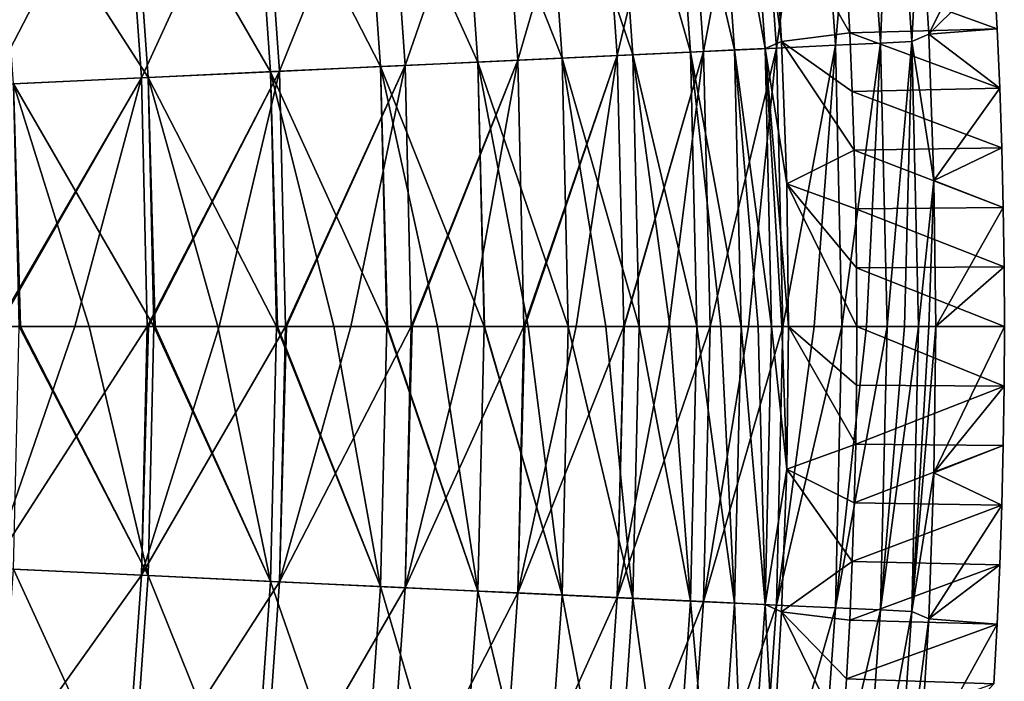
# Model space of a CAD drawing. Header units: millimetres. Extents: x -63 to 63, y -63 to 63.
# Tile 117 of 134: x 52.74 to 62.76, y -3.61 to 3.12. Entities that reach past the tile are written whole.
import ezdxf

# ---------------------------------------------------------------- set-up
doc = ezdxf.new("R2010")
doc.units = ezdxf.units.MM
doc.header["$LTSCALE"] = 52.148148
for name, color, linetype in [('21', 7, 'CONTINUOUS'), ('22', 7, 'CONTINUOUS'), ('23', 7, 'CONTINUOUS'), ('24', 7, 'CONTINUOUS'), ('25', 7, 'CONTINUOUS'), ('26', 7, 'CONTINUOUS'), ('27', 7, 'CONTINUOUS'), ('28', 7, 'CONTINUOUS'), ('29', 7, 'CONTINUOUS')]:
    doc.layers.add(name, color=color, linetype=linetype)

msp = doc.modelspace()

# ---------------------------------------------------------------- linework, layer by layer
at = {"layer": '21', "linetype": 'Continuous'}
for points in [[(62.761, 0, -62.004), (62.062, 0, -42.004), (62.044, -1.488, -42.004), (62.761, 0, -62.004)], [(62.758, -0.607, -62.004), (62.761, 0, -62.004), (62.044, -1.488, -42.004), (62.758, -0.607, -62.004)], [(62.749, -1.213, -62.004), (62.758, -0.607, -62.004), (62.044, -1.488, -42.004), (62.749, -1.213, -62.004)], [(62.734, -1.819, -62.004), (62.749, -1.213, -62.004), (62.044, -1.488, -42.004), (62.734, -1.819, -62.004)], [(61.991, -2.976, -42.004), (62.734, -1.819, -62.004), (62.044, -1.488, -42.004), (61.991, -2.976, -42.004)], [(62.714, -2.426, -62.004), (62.734, -1.819, -62.004), (61.991, -2.976, -42.004), (62.714, -2.426, -62.004)], [(62.687, -3.032, -62.004), (62.714, -2.426, -62.004), (61.991, -2.976, -42.004), (62.687, -3.032, -62.004)], [(61.902, -4.461, -42.004), (62.687, -3.032, -62.004), (61.991, -2.976, -42.004), (61.902, -4.461, -42.004)], [(62.655, -3.637, -62.004), (62.687, -3.032, -62.004), (61.902, -4.461, -42.004), (62.655, -3.637, -62.004)]]:
    msp.add_3dface(points, dxfattribs=at)
at = {"layer": '22', "linetype": 'Continuous'}
for points in [[(52.52, 0, -11.034), (52.446, -2.461, -11.009), (53.3, 0, -12.304), (52.52, 0, -11.034)], [(53.3, 0, -12.304), (52.446, -2.461, -11.009), (54.036, 0, -13.568), (53.3, 0, -12.304)], [(54.036, 0, -13.568), (52.446, -2.461, -11.009), (53.976, -2.533, -13.568), (54.036, 0, -13.568)], [(54.036, 0, -13.568), (53.976, -2.533, -13.568), (54.049, 0, -13.592), (54.036, 0, -13.568)], [(54.049, 0, -13.592), (53.976, -2.533, -13.568), (54.767, 0, -14.898), (54.049, 0, -13.592)], [(54.767, 0, -14.898), (53.976, -2.533, -13.568), (55.443, 0, -16.199), (54.767, 0, -14.898)], [(55.443, 0, -16.199), (53.976, -2.533, -13.568), (55.382, -2.599, -16.199), (55.443, 0, -16.199)], [(55.443, 0, -16.199), (55.382, -2.599, -16.199), (55.454, 0, -16.22), (55.443, 0, -16.199)], [(55.454, 0, -16.22), (55.382, -2.599, -16.199), (56.109, 0, -17.559), (55.454, 0, -16.22)], [(56.109, 0, -17.559), (55.382, -2.599, -16.199), (56.723, 0, -18.894), (56.109, 0, -17.559)], [(56.723, 0, -18.894), (55.382, -2.599, -16.199), (56.66, -2.659, -18.894), (56.723, 0, -18.894)], [(56.723, 0, -18.894), (56.66, -2.659, -18.894), (56.731, 0, -18.913), (56.723, 0, -18.894)], [(56.731, 0, -18.913), (56.66, -2.659, -18.894), (57.321, 0, -20.282), (56.731, 0, -18.913)], [(57.321, 0, -20.282), (56.66, -2.659, -18.894), (57.871, 0, -21.647), (57.321, 0, -20.282)], [(57.871, 0, -21.647), (56.66, -2.659, -18.894), (57.808, -2.713, -21.647), (57.871, 0, -21.647)], [(57.871, 0, -21.647), (57.808, -2.713, -21.647), (57.878, 0, -21.664), (57.871, 0, -21.647)], [(57.878, 0, -21.664), (57.808, -2.713, -21.647), (58.401, 0, -23.059), (57.878, 0, -21.664)], [(58.401, 0, -23.059), (57.808, -2.713, -21.647), (58.886, 0, -24.453), (58.401, 0, -23.059)], [(58.886, 0, -24.453), (57.808, -2.713, -21.647), (58.821, -2.76, -24.453), (58.886, 0, -24.453)], [(58.886, 0, -24.453), (58.821, -2.76, -24.453), (58.891, 0, -24.467), (58.886, 0, -24.453)], [(58.891, 0, -24.467), (58.821, -2.76, -24.453), (59.347, 0, -25.886), (58.891, 0, -24.467)], [(59.347, 0, -25.886), (58.821, -2.76, -24.453), (59.765, 0, -27.303), (59.347, 0, -25.886)], [(59.765, 0, -27.303), (58.821, -2.76, -24.453), (59.7, -2.801, -27.303), (59.765, 0, -27.303)], [(59.765, 0, -27.303), (59.7, -2.801, -27.303), (60.156, 0, -28.754), (59.765, 0, -27.303)], [(60.156, 0, -28.754), (59.7, -2.801, -27.303), (60.506, 0, -30.193), (60.156, 0, -28.754)], [(60.506, 0, -30.193), (59.7, -2.801, -27.303), (60.44, -2.836, -30.193), (60.506, 0, -30.193)], [(60.506, 0, -30.193), (60.44, -2.836, -30.193), (60.826, 0, -31.658), (60.506, 0, -30.193)], [(60.826, 0, -31.658), (60.44, -2.836, -30.193), (61.108, 0, -33.115), (60.826, 0, -31.658)], [(61.108, 0, -33.115), (60.44, -2.836, -30.193), (61.041, -2.864, -33.115), (61.108, 0, -33.115)], [(61.108, 0, -33.115), (61.041, -2.864, -33.115), (61.356, 0, -34.591), (61.108, 0, -33.115)], [(61.356, 0, -34.591), (61.041, -2.864, -33.115), (61.568, 0, -36.063), (61.356, 0, -34.591)], [(61.568, 0, -36.063), (61.041, -2.864, -33.115), (61.501, -2.886, -36.063), (61.568, 0, -36.063)], [(61.819, -2.901, -39.029), (61.887, 0, -39.029), (61.501, -2.886, -36.063), (61.819, -2.901, -39.029)], [(61.501, -2.886, -36.063), (61.887, 0, -39.029), (61.746, 0, -37.545), (61.501, -2.886, -36.063)], [(61.568, 0, -36.063), (61.501, -2.886, -36.063), (61.746, 0, -37.545), (61.568, 0, -36.063)], [(62.044, -1.488, -42.004), (62.062, 0, -42.004), (61.819, -2.901, -39.029), (62.044, -1.488, -42.004)], [(61.819, -2.901, -39.029), (62.062, 0, -42.004), (61.992, 0, -40.515), (61.819, -2.901, -39.029)], [(61.887, 0, -39.029), (61.819, -2.901, -39.029), (61.992, 0, -40.515), (61.887, 0, -39.029)], [(61.991, -2.976, -42.004), (62.044, -1.488, -42.004), (61.819, -2.901, -39.029), (61.991, -2.976, -42.004)], [(52.446, -2.461, -11.009), (52.273, -4.917, -11.009), (53.976, -2.533, -13.568), (52.446, -2.461, -11.009)], [(53.976, -2.533, -13.568), (52.273, -4.917, -11.009), (53.798, -5.06, -13.568), (53.976, -2.533, -13.568)], [(53.976, -2.533, -13.568), (53.798, -5.06, -13.568), (55.382, -2.599, -16.199), (53.976, -2.533, -13.568)], [(55.382, -2.599, -16.199), (53.798, -5.06, -13.568), (55.2, -5.192, -16.199), (55.382, -2.599, -16.199)], [(55.382, -2.599, -16.199), (55.2, -5.192, -16.199), (56.66, -2.659, -18.894), (55.382, -2.599, -16.199)], [(56.66, -2.659, -18.894), (55.2, -5.192, -16.199), (56.473, -5.312, -18.894), (56.66, -2.659, -18.894)], [(56.66, -2.659, -18.894), (56.473, -5.312, -18.894), (57.808, -2.713, -21.647), (56.66, -2.659, -18.894)], [(57.808, -2.713, -21.647), (56.473, -5.312, -18.894), (57.617, -5.419, -21.647), (57.808, -2.713, -21.647)], [(57.808, -2.713, -21.647), (57.617, -5.419, -21.647), (58.821, -2.76, -24.453), (57.808, -2.713, -21.647)], [(58.821, -2.76, -24.453), (57.617, -5.419, -21.647), (58.627, -5.514, -24.453), (58.821, -2.76, -24.453)], [(58.821, -2.76, -24.453), (58.627, -5.514, -24.453), (59.7, -2.801, -27.303), (58.821, -2.76, -24.453)], [(59.7, -2.801, -27.303), (58.627, -5.514, -24.453), (59.503, -5.597, -27.303), (59.7, -2.801, -27.303)], [(59.7, -2.801, -27.303), (59.503, -5.597, -27.303), (60.44, -2.836, -30.193), (59.7, -2.801, -27.303)], [(60.44, -2.836, -30.193), (59.503, -5.597, -27.303), (60.241, -5.666, -30.193), (60.44, -2.836, -30.193)], [(60.44, -2.836, -30.193), (60.241, -5.666, -30.193), (61.041, -2.864, -33.115), (60.44, -2.836, -30.193)], [(61.041, -2.864, -33.115), (60.241, -5.666, -30.193), (60.839, -5.722, -33.115), (61.041, -2.864, -33.115)], [(61.041, -2.864, -33.115), (60.839, -5.722, -33.115), (61.501, -2.886, -36.063), (61.041, -2.864, -33.115)], [(61.501, -2.886, -36.063), (60.839, -5.722, -33.115), (61.298, -5.765, -36.063), (61.501, -2.886, -36.063)], [(61.819, -2.901, -39.029), (61.501, -2.886, -36.063), (61.298, -5.765, -36.063), (61.819, -2.901, -39.029)], [(61.615, -5.795, -39.029), (61.819, -2.901, -39.029), (61.298, -5.765, -36.063), (61.615, -5.795, -39.029)], [(61.615, -5.795, -39.029), (61.991, -2.976, -42.004), (61.819, -2.901, -39.029), (61.615, -5.795, -39.029)], [(61.902, -4.461, -42.004), (61.991, -2.976, -42.004), (61.615, -5.795, -39.029), (61.902, -4.461, -42.004)]]:
    msp.add_3dface(points, dxfattribs=at)
at = {"layer": '23', "linetype": 'Continuous'}
for points in [[(60.241, 5.666, -30.193), (60.44, 2.836, -30.193), (60.839, 5.722, -33.115), (60.241, 5.666, -30.193)], [(60.839, 5.722, -33.115), (60.44, 2.836, -30.193), (61.041, 2.864, -33.115), (60.839, 5.722, -33.115)], [(60.839, 5.722, -33.115), (61.041, 2.864, -33.115), (61.298, 5.765, -36.063), (60.839, 5.722, -33.115)], [(61.298, 5.765, -36.063), (61.041, 2.864, -33.115), (61.501, 2.886, -36.063), (61.298, 5.765, -36.063)], [(61.615, 5.795, -39.029), (61.298, 5.765, -36.063), (61.501, 2.886, -36.063), (61.615, 5.795, -39.029)], [(61.819, 2.901, -39.029), (61.615, 5.795, -39.029), (61.501, 2.886, -36.063), (61.819, 2.901, -39.029)], [(61.819, 2.901, -39.029), (61.902, 4.461, -42.004), (61.615, 5.795, -39.029), (61.819, 2.901, -39.029)], [(59.503, 5.597, -27.303), (59.7, 2.801, -27.303), (60.241, 5.666, -30.193), (59.503, 5.597, -27.303)], [(60.241, 5.666, -30.193), (59.7, 2.801, -27.303), (60.44, 2.836, -30.193), (60.241, 5.666, -30.193)], [(57.617, 5.419, -21.647), (57.808, 2.713, -21.647), (58.627, 5.514, -24.453), (57.617, 5.419, -21.647)], [(58.627, 5.514, -24.453), (57.808, 2.713, -21.647), (58.821, 2.76, -24.453), (58.627, 5.514, -24.453)], [(58.627, 5.514, -24.453), (58.821, 2.76, -24.453), (59.503, 5.597, -27.303), (58.627, 5.514, -24.453)], [(59.503, 5.597, -27.303), (58.821, 2.76, -24.453), (59.7, 2.801, -27.303), (59.503, 5.597, -27.303)], [(56.473, 5.312, -18.894), (56.66, 2.659, -18.894), (57.617, 5.419, -21.647), (56.473, 5.312, -18.894)], [(57.617, 5.419, -21.647), (56.66, 2.659, -18.894), (57.808, 2.713, -21.647), (57.617, 5.419, -21.647)], [(55.2, 5.192, -16.199), (55.382, 2.599, -16.199), (56.473, 5.312, -18.894), (55.2, 5.192, -16.199)], [(56.473, 5.312, -18.894), (55.382, 2.599, -16.199), (56.66, 2.659, -18.894), (56.473, 5.312, -18.894)], [(53.798, 5.06, -13.568), (53.976, 2.533, -13.568), (55.2, 5.192, -16.199), (53.798, 5.06, -13.568)], [(55.2, 5.192, -16.199), (53.976, 2.533, -13.568), (55.382, 2.599, -16.199), (55.2, 5.192, -16.199)], [(52.273, 4.917, -11.009), (52.446, 2.461, -11.009), (53.798, 5.06, -13.568), (52.273, 4.917, -11.009)], [(53.798, 5.06, -13.568), (52.446, 2.461, -11.009), (53.976, 2.533, -13.568), (53.798, 5.06, -13.568)], [(61.991, 2.976, -42.004), (61.902, 4.461, -42.004), (61.819, 2.901, -39.029), (61.991, 2.976, -42.004)], [(62.044, 1.488, -42.004), (61.991, 2.976, -42.004), (61.819, 2.901, -39.029), (62.044, 1.488, -42.004)], [(59.7, 2.801, -27.303), (59.765, 0, -27.303), (60.44, 2.836, -30.193), (59.7, 2.801, -27.303)], [(59.765, 0, -27.303), (60.156, 0, -28.754), (60.44, 2.836, -30.193), (59.765, 0, -27.303)], [(60.156, 0, -28.754), (60.506, 0, -30.193), (60.44, 2.836, -30.193), (60.156, 0, -28.754)], [(60.44, 2.836, -30.193), (60.506, 0, -30.193), (61.041, 2.864, -33.115), (60.44, 2.836, -30.193)], [(60.506, 0, -30.193), (60.826, 0, -31.658), (61.041, 2.864, -33.115), (60.506, 0, -30.193)], [(60.826, 0, -31.658), (61.108, 0, -33.115), (61.041, 2.864, -33.115), (60.826, 0, -31.658)], [(61.041, 2.864, -33.115), (61.108, 0, -33.115), (61.501, 2.886, -36.063), (61.041, 2.864, -33.115)], [(61.108, 0, -33.115), (61.356, 0, -34.591), (61.501, 2.886, -36.063), (61.108, 0, -33.115)], [(61.356, 0, -34.591), (61.568, 0, -36.063), (61.501, 2.886, -36.063), (61.356, 0, -34.591)], [(61.568, 0, -36.063), (61.819, 2.901, -39.029), (61.501, 2.886, -36.063), (61.568, 0, -36.063)], [(61.568, 0, -36.063), (61.746, 0, -37.545), (61.819, 2.901, -39.029), (61.568, 0, -36.063)], [(61.746, 0, -37.545), (61.887, 0, -39.029), (61.819, 2.901, -39.029), (61.746, 0, -37.545)], [(61.887, 0, -39.029), (62.044, 1.488, -42.004), (61.819, 2.901, -39.029), (61.887, 0, -39.029)], [(56.66, 2.659, -18.894), (56.723, 0, -18.894), (57.808, 2.713, -21.647), (56.66, 2.659, -18.894)], [(56.723, 0, -18.894), (56.731, 0, -18.913), (57.808, 2.713, -21.647), (56.723, 0, -18.894)], [(56.731, 0, -18.913), (57.321, 0, -20.282), (57.808, 2.713, -21.647), (56.731, 0, -18.913)], [(57.321, 0, -20.282), (57.871, 0, -21.647), (57.808, 2.713, -21.647), (57.321, 0, -20.282)], [(57.808, 2.713, -21.647), (57.871, 0, -21.647), (58.821, 2.76, -24.453), (57.808, 2.713, -21.647)], [(57.871, 0, -21.647), (57.878, 0, -21.664), (58.821, 2.76, -24.453), (57.871, 0, -21.647)], [(57.878, 0, -21.664), (58.401, 0, -23.059), (58.821, 2.76, -24.453), (57.878, 0, -21.664)], [(58.401, 0, -23.059), (58.886, 0, -24.453), (58.821, 2.76, -24.453), (58.401, 0, -23.059)], [(58.821, 2.76, -24.453), (58.886, 0, -24.453), (59.7, 2.801, -27.303), (58.821, 2.76, -24.453)], [(58.886, 0, -24.453), (58.891, 0, -24.467), (59.7, 2.801, -27.303), (58.886, 0, -24.453)], [(58.891, 0, -24.467), (59.347, 0, -25.886), (59.7, 2.801, -27.303), (58.891, 0, -24.467)], [(59.347, 0, -25.886), (59.765, 0, -27.303), (59.7, 2.801, -27.303), (59.347, 0, -25.886)], [(55.382, 2.599, -16.199), (55.443, 0, -16.199), (56.66, 2.659, -18.894), (55.382, 2.599, -16.199)], [(55.443, 0, -16.199), (55.454, 0, -16.22), (56.66, 2.659, -18.894), (55.443, 0, -16.199)], [(55.454, 0, -16.22), (56.109, 0, -17.559), (56.66, 2.659, -18.894), (55.454, 0, -16.22)], [(56.109, 0, -17.559), (56.723, 0, -18.894), (56.66, 2.659, -18.894), (56.109, 0, -17.559)], [(52.446, 2.461, -11.009), (52.504, 0, -11.009), (53.976, 2.533, -13.568), (52.446, 2.461, -11.009)], [(52.504, 0, -11.009), (52.52, 0, -11.034), (53.976, 2.533, -13.568), (52.504, 0, -11.009)], [(52.52, 0, -11.034), (53.3, 0, -12.304), (53.976, 2.533, -13.568), (52.52, 0, -11.034)], [(53.3, 0, -12.304), (54.036, 0, -13.568), (53.976, 2.533, -13.568), (53.3, 0, -12.304)], [(53.976, 2.533, -13.568), (54.036, 0, -13.568), (55.382, 2.599, -16.199), (53.976, 2.533, -13.568)], [(54.036, 0, -13.568), (54.049, 0, -13.592), (55.382, 2.599, -16.199), (54.036, 0, -13.568)], [(54.049, 0, -13.592), (54.767, 0, -14.898), (55.382, 2.599, -16.199), (54.049, 0, -13.592)], [(54.767, 0, -14.898), (55.443, 0, -16.199), (55.382, 2.599, -16.199), (54.767, 0, -14.898)], [(61.887, 0, -39.029), (61.992, 0, -40.515), (62.044, 1.488, -42.004), (61.887, 0, -39.029)], [(61.992, 0, -40.515), (62.062, 0, -42.004), (62.044, 1.488, -42.004), (61.992, 0, -40.515)]]:
    msp.add_3dface(points, dxfattribs=at)
at = {"layer": '24', "linetype": 'Continuous'}
for points in [[(61.902, 4.461, -42.004), (61.991, 2.976, -42.004), (62.617, 4.243, -62.004), (61.902, 4.461, -42.004)], [(62.617, 4.243, -62.004), (61.991, 2.976, -42.004), (62.655, 3.637, -62.004), (62.617, 4.243, -62.004)], [(62.655, 3.637, -62.004), (61.991, 2.976, -42.004), (62.687, 3.032, -62.004), (62.655, 3.637, -62.004)], [(62.687, 3.032, -62.004), (61.991, 2.976, -42.004), (62.714, 2.426, -62.004), (62.687, 3.032, -62.004)], [(61.991, 2.976, -42.004), (62.044, 1.488, -42.004), (62.714, 2.426, -62.004), (61.991, 2.976, -42.004)], [(62.714, 2.426, -62.004), (62.044, 1.488, -42.004), (62.734, 1.819, -62.004), (62.714, 2.426, -62.004)], [(62.734, 1.819, -62.004), (62.044, 1.488, -42.004), (62.749, 1.213, -62.004), (62.734, 1.819, -62.004)], [(62.044, 1.488, -42.004), (62.062, 0, -42.004), (62.749, 1.213, -62.004), (62.044, 1.488, -42.004)], [(62.749, 1.213, -62.004), (62.062, 0, -42.004), (62.758, 0.607, -62.004), (62.749, 1.213, -62.004)], [(62.062, 0, -42.004), (62.761, 0, -62.004), (62.758, 0.607, -62.004), (62.062, 0, -42.004)]]:
    msp.add_3dface(points, dxfattribs=at)
at = {"layer": '25', "linetype": 'Continuous'}
for points in [[(62.655, 3.637, -62.004), (62.687, 3.032, -62.004), (61.155, 3.588, -62.004), (62.655, 3.637, -62.004)], [(61.155, 3.588, -62.004), (62.687, 3.032, -62.004), (61.187, 2.99, -62.004), (61.155, 3.588, -62.004)], [(62.687, 3.032, -62.004), (62.714, 2.426, -62.004), (61.187, 2.99, -62.004), (62.687, 3.032, -62.004)], [(61.187, 2.99, -62.004), (62.714, 2.426, -62.004), (61.213, 2.393, -62.004), (61.187, 2.99, -62.004)], [(62.714, 2.426, -62.004), (62.734, 1.819, -62.004), (61.213, 2.393, -62.004), (62.714, 2.426, -62.004)], [(61.213, 2.393, -62.004), (62.734, 1.819, -62.004), (61.233, 1.795, -62.004), (61.213, 2.393, -62.004)], [(62.734, 1.819, -62.004), (62.749, 1.213, -62.004), (61.233, 1.795, -62.004), (62.734, 1.819, -62.004)], [(61.233, 1.795, -62.004), (62.749, 1.213, -62.004), (61.248, 1.197, -62.004), (61.233, 1.795, -62.004)], [(62.749, 1.213, -62.004), (62.758, 0.607, -62.004), (61.248, 1.197, -62.004), (62.749, 1.213, -62.004)], [(61.248, 1.197, -62.004), (62.758, 0.607, -62.004), (61.257, 0.598, -62.004), (61.248, 1.197, -62.004)], [(62.758, 0.607, -62.004), (62.761, 0, -62.004), (61.257, 0.598, -62.004), (62.758, 0.607, -62.004)], [(61.257, 0.598, -62.004), (62.761, 0, -62.004), (61.26, 0, -62.004), (61.257, 0.598, -62.004)], [(61.26, 0, -62.004), (62.758, -0.607, -62.004), (61.257, -0.598, -62.004), (61.26, 0, -62.004)], [(62.761, 0, -62.004), (62.758, -0.607, -62.004), (61.26, 0, -62.004), (62.761, 0, -62.004)], [(61.257, -0.598, -62.004), (62.758, -0.607, -62.004), (61.248, -1.197, -62.004), (61.257, -0.598, -62.004)], [(62.758, -0.607, -62.004), (62.749, -1.213, -62.004), (61.248, -1.197, -62.004), (62.758, -0.607, -62.004)], [(61.248, -1.197, -62.004), (62.749, -1.213, -62.004), (61.233, -1.795, -62.004), (61.248, -1.197, -62.004)], [(62.749, -1.213, -62.004), (62.734, -1.819, -62.004), (61.233, -1.795, -62.004), (62.749, -1.213, -62.004)], [(61.233, -1.795, -62.004), (62.734, -1.819, -62.004), (61.213, -2.393, -62.004), (61.233, -1.795, -62.004)], [(62.734, -1.819, -62.004), (62.714, -2.426, -62.004), (61.213, -2.393, -62.004), (62.734, -1.819, -62.004)], [(61.213, -2.393, -62.004), (62.714, -2.426, -62.004), (61.187, -2.99, -62.004), (61.213, -2.393, -62.004)], [(62.714, -2.426, -62.004), (62.687, -3.032, -62.004), (61.187, -2.99, -62.004), (62.714, -2.426, -62.004)], [(61.187, -2.99, -62.004), (62.687, -3.032, -62.004), (61.155, -3.588, -62.004), (61.187, -2.99, -62.004)], [(62.687, -3.032, -62.004), (62.655, -3.637, -62.004), (61.155, -3.588, -62.004), (62.687, -3.032, -62.004)], [(61.155, -3.588, -62.004), (62.655, -3.637, -62.004), (61.117, -4.185, -62.004), (61.155, -3.588, -62.004)]]:
    msp.add_3dface(points, dxfattribs=at)
at = {"layer": '26', "linetype": 'Continuous'}
for points in [[(61.155, 3.588, -62.004), (61.187, 2.99, -62.004), (60.406, 4.353, -42.056), (61.155, 3.588, -62.004)], [(60.406, 4.353, -42.056), (61.187, 2.99, -62.004), (60.493, 2.904, -42.056), (60.406, 4.353, -42.056)], [(61.187, 2.99, -62.004), (61.213, 2.393, -62.004), (60.493, 2.904, -42.056), (61.187, 2.99, -62.004)], [(61.213, 2.393, -62.004), (61.233, 1.795, -62.004), (60.493, 2.904, -42.056), (61.213, 2.393, -62.004)], [(60.493, 2.904, -42.056), (61.233, 1.795, -62.004), (60.546, 1.452, -42.056), (60.493, 2.904, -42.056)], [(61.233, 1.795, -62.004), (61.248, 1.197, -62.004), (60.546, 1.452, -42.056), (61.233, 1.795, -62.004)], [(61.248, 1.197, -62.004), (61.257, 0.598, -62.004), (60.546, 1.452, -42.056), (61.248, 1.197, -62.004)], [(61.257, 0.598, -62.004), (61.26, 0, -62.004), (60.546, 1.452, -42.056), (61.257, 0.598, -62.004)], [(61.26, 0, -62.004), (60.563, 0, -42.056), (60.546, 1.452, -42.056), (61.26, 0, -62.004)]]:
    msp.add_3dface(points, dxfattribs=at)
at = {"layer": '27', "linetype": 'Continuous'}
for points in [[(60.015, 2.816, -36.259), (59.37, 5.584, -33.382), (59.817, 5.626, -36.259), (60.015, 2.816, -36.259)], [(60.127, 5.655, -39.153), (60.325, 2.831, -39.153), (59.817, 5.626, -36.259), (60.127, 5.655, -39.153)], [(60.325, 2.831, -39.153), (60.015, 2.816, -36.259), (59.817, 5.626, -36.259), (60.325, 2.831, -39.153)], [(60.406, 4.353, -42.056), (60.493, 2.904, -42.056), (60.127, 5.655, -39.153), (60.406, 4.353, -42.056)], [(60.127, 5.655, -39.153), (60.493, 2.904, -42.056), (60.325, 2.831, -39.153), (60.127, 5.655, -39.153)], [(58.98, 2.768, -30.531), (58.065, 5.461, -27.711), (58.785, 5.529, -30.531), (58.98, 2.768, -30.531)], [(59.566, 2.795, -33.382), (58.785, 5.529, -30.531), (59.37, 5.584, -33.382), (59.566, 2.795, -33.382)], [(58.98, 2.768, -30.531), (58.785, 5.529, -30.531), (59.566, 2.795, -33.382), (58.98, 2.768, -30.531)], [(59.566, 2.795, -33.382), (59.37, 5.584, -33.382), (60.015, 2.816, -36.259), (59.566, 2.795, -33.382)], [(58.258, 2.734, -27.711), (57.211, 5.381, -24.929), (58.065, 5.461, -27.711), (58.258, 2.734, -27.711)], [(58.258, 2.734, -27.711), (58.065, 5.461, -27.711), (58.98, 2.768, -30.531), (58.258, 2.734, -27.711)], [(57.401, 2.693, -24.929), (56.225, 5.288, -22.191), (57.211, 5.381, -24.929), (57.401, 2.693, -24.929)], [(57.401, 2.693, -24.929), (57.211, 5.381, -24.929), (58.258, 2.734, -27.711), (57.401, 2.693, -24.929)], [(56.411, 2.647, -22.191), (55.109, 5.183, -19.504), (56.225, 5.288, -22.191), (56.411, 2.647, -22.191)], [(56.411, 2.647, -22.191), (56.225, 5.288, -22.191), (57.401, 2.693, -24.929), (56.411, 2.647, -22.191)], [(55.292, 2.595, -19.504), (53.866, 5.066, -16.875), (55.109, 5.183, -19.504), (55.292, 2.595, -19.504)], [(55.292, 2.595, -19.504), (55.109, 5.183, -19.504), (56.411, 2.647, -22.191), (55.292, 2.595, -19.504)], [(54.045, 2.536, -16.875), (52.499, 4.938, -14.308), (53.866, 5.066, -16.875), (54.045, 2.536, -16.875)], [(54.045, 2.536, -16.875), (53.866, 5.066, -16.875), (55.292, 2.595, -19.504), (54.045, 2.536, -16.875)], [(52.673, 2.472, -14.308), (52.499, 4.938, -14.308), (54.045, 2.536, -16.875), (52.673, 2.472, -14.308)], [(60.081, 0, -36.259), (59.566, 2.795, -33.382), (60.015, 2.816, -36.259), (60.081, 0, -36.259)], [(60.325, 2.831, -39.153), (60.392, 0, -39.153), (60.015, 2.816, -36.259), (60.325, 2.831, -39.153)], [(60.015, 2.816, -36.259), (60.392, 0, -39.153), (60.254, 0, -37.705), (60.015, 2.816, -36.259)], [(60.081, 0, -36.259), (60.015, 2.816, -36.259), (60.254, 0, -37.705), (60.081, 0, -36.259)], [(60.493, 2.904, -42.056), (60.546, 1.452, -42.056), (60.325, 2.831, -39.153), (60.493, 2.904, -42.056)], [(60.546, 1.452, -42.056), (60.563, 0, -42.056), (60.325, 2.831, -39.153), (60.546, 1.452, -42.056)], [(60.325, 2.831, -39.153), (60.563, 0, -42.056), (60.495, 0, -40.604), (60.325, 2.831, -39.153)], [(60.392, 0, -39.153), (60.325, 2.831, -39.153), (60.495, 0, -40.604), (60.392, 0, -39.153)], [(58.322, 0, -27.711), (57.401, 2.693, -24.929), (58.258, 2.734, -27.711), (58.322, 0, -27.711)], [(59.045, 0, -30.531), (58.258, 2.734, -27.711), (58.98, 2.768, -30.531), (59.045, 0, -30.531)], [(58.322, 0, -27.711), (58.258, 2.734, -27.711), (58.703, 0, -29.126), (58.322, 0, -27.711)], [(58.703, 0, -29.126), (58.258, 2.734, -27.711), (59.045, 0, -30.531), (58.703, 0, -29.126)], [(59.632, 0, -33.382), (58.98, 2.768, -30.531), (59.566, 2.795, -33.382), (59.632, 0, -33.382)], [(59.045, 0, -30.531), (58.98, 2.768, -30.531), (59.357, 0, -31.96), (59.045, 0, -30.531)], [(59.357, 0, -31.96), (58.98, 2.768, -30.531), (59.632, 0, -33.382), (59.357, 0, -31.96)], [(59.632, 0, -33.382), (59.566, 2.795, -33.382), (59.874, 0, -34.822), (59.632, 0, -33.382)], [(59.874, 0, -34.822), (59.566, 2.795, -33.382), (60.081, 0, -36.259), (59.874, 0, -34.822)], [(56.473, 0, -22.191), (55.292, 2.595, -19.504), (56.411, 2.647, -22.191), (56.473, 0, -22.191)], [(57.464, 0, -24.929), (56.411, 2.647, -22.191), (57.401, 2.693, -24.929), (57.464, 0, -24.929)], [(56.473, 0, -22.191), (56.411, 2.647, -22.191), (56.48, 0, -22.208), (56.473, 0, -22.191)], [(56.48, 0, -22.208), (56.411, 2.647, -22.191), (56.99, 0, -23.569), (56.48, 0, -22.208)], [(56.99, 0, -23.569), (56.411, 2.647, -22.191), (57.464, 0, -24.929), (56.99, 0, -23.569)], [(57.464, 0, -24.929), (57.401, 2.693, -24.929), (57.468, 0, -24.943), (57.464, 0, -24.929)], [(57.468, 0, -24.943), (57.401, 2.693, -24.929), (57.913, 0, -26.327), (57.468, 0, -24.943)], [(57.913, 0, -26.327), (57.401, 2.693, -24.929), (58.322, 0, -27.711), (57.913, 0, -26.327)], [(54.104, 0, -16.875), (52.673, 2.472, -14.308), (54.045, 2.536, -16.875), (54.104, 0, -16.875)], [(55.353, 0, -19.504), (54.045, 2.536, -16.875), (55.292, 2.595, -19.504), (55.353, 0, -19.504)], [(54.104, 0, -16.875), (54.045, 2.536, -16.875), (54.115, 0, -16.895), (54.104, 0, -16.875)], [(54.115, 0, -16.895), (54.045, 2.536, -16.875), (54.753, 0, -18.202), (54.115, 0, -16.895)], [(54.753, 0, -18.202), (54.045, 2.536, -16.875), (55.353, 0, -19.504), (54.753, 0, -18.202)], [(55.353, 0, -19.504), (55.292, 2.595, -19.504), (55.361, 0, -19.523), (55.353, 0, -19.504)], [(55.361, 0, -19.523), (55.292, 2.595, -19.504), (55.936, 0, -20.859), (55.361, 0, -19.523)], [(55.936, 0, -20.859), (55.292, 2.595, -19.504), (56.473, 0, -22.191), (55.936, 0, -20.859)], [(52.731, 0, -14.308), (52.673, 2.472, -14.308), (52.744, 0, -14.33), (52.731, 0, -14.308)], [(52.744, 0, -14.33), (52.673, 2.472, -14.308), (53.444, 0, -15.605), (52.744, 0, -14.33)], [(53.444, 0, -15.605), (52.673, 2.472, -14.308), (54.104, 0, -16.875), (53.444, 0, -15.605)]]:
    msp.add_3dface(points, dxfattribs=at)
at = {"layer": '28', "linetype": 'Continuous'}
for points in [[(52.673, -2.472, -14.308), (52.731, 0, -14.308), (54.045, -2.536, -16.875), (52.673, -2.472, -14.308)], [(52.731, 0, -14.308), (52.744, 0, -14.33), (54.045, -2.536, -16.875), (52.731, 0, -14.308)], [(52.744, 0, -14.33), (53.444, 0, -15.605), (54.045, -2.536, -16.875), (52.744, 0, -14.33)], [(53.444, 0, -15.605), (54.104, 0, -16.875), (54.045, -2.536, -16.875), (53.444, 0, -15.605)], [(54.045, -2.536, -16.875), (54.104, 0, -16.875), (55.292, -2.595, -19.504), (54.045, -2.536, -16.875)], [(54.104, 0, -16.875), (54.115, 0, -16.895), (55.292, -2.595, -19.504), (54.104, 0, -16.875)], [(54.115, 0, -16.895), (54.753, 0, -18.202), (55.292, -2.595, -19.504), (54.115, 0, -16.895)], [(54.753, 0, -18.202), (55.353, 0, -19.504), (55.292, -2.595, -19.504), (54.753, 0, -18.202)], [(55.292, -2.595, -19.504), (55.353, 0, -19.504), (56.411, -2.647, -22.191), (55.292, -2.595, -19.504)], [(55.353, 0, -19.504), (55.361, 0, -19.523), (56.411, -2.647, -22.191), (55.353, 0, -19.504)], [(55.361, 0, -19.523), (55.936, 0, -20.859), (56.411, -2.647, -22.191), (55.361, 0, -19.523)], [(55.936, 0, -20.859), (56.473, 0, -22.191), (56.411, -2.647, -22.191), (55.936, 0, -20.859)], [(56.411, -2.647, -22.191), (56.473, 0, -22.191), (57.401, -2.693, -24.929), (56.411, -2.647, -22.191)], [(56.473, 0, -22.191), (56.48, 0, -22.208), (57.401, -2.693, -24.929), (56.473, 0, -22.191)], [(56.48, 0, -22.208), (56.99, 0, -23.569), (57.401, -2.693, -24.929), (56.48, 0, -22.208)], [(56.99, 0, -23.569), (57.464, 0, -24.929), (57.401, -2.693, -24.929), (56.99, 0, -23.569)], [(57.401, -2.693, -24.929), (57.464, 0, -24.929), (58.258, -2.734, -27.711), (57.401, -2.693, -24.929)], [(57.464, 0, -24.929), (57.468, 0, -24.943), (58.258, -2.734, -27.711), (57.464, 0, -24.929)], [(57.468, 0, -24.943), (57.913, 0, -26.327), (58.258, -2.734, -27.711), (57.468, 0, -24.943)], [(57.913, 0, -26.327), (58.322, 0, -27.711), (58.258, -2.734, -27.711), (57.913, 0, -26.327)], [(58.258, -2.734, -27.711), (58.322, 0, -27.711), (58.98, -2.768, -30.531), (58.258, -2.734, -27.711)], [(58.322, 0, -27.711), (58.703, 0, -29.126), (58.98, -2.768, -30.531), (58.322, 0, -27.711)], [(58.703, 0, -29.126), (59.045, 0, -30.531), (58.98, -2.768, -30.531), (58.703, 0, -29.126)], [(58.98, -2.768, -30.531), (59.045, 0, -30.531), (59.566, -2.795, -33.382), (58.98, -2.768, -30.531)], [(59.045, 0, -30.531), (59.357, 0, -31.96), (59.566, -2.795, -33.382), (59.045, 0, -30.531)], [(59.357, 0, -31.96), (59.632, 0, -33.382), (59.566, -2.795, -33.382), (59.357, 0, -31.96)], [(59.566, -2.795, -33.382), (59.632, 0, -33.382), (60.015, -2.816, -36.259), (59.566, -2.795, -33.382)], [(59.632, 0, -33.382), (59.874, 0, -34.822), (60.015, -2.816, -36.259), (59.632, 0, -33.382)], [(59.874, 0, -34.822), (60.081, 0, -36.259), (60.015, -2.816, -36.259), (59.874, 0, -34.822)], [(60.081, 0, -36.259), (60.325, -2.831, -39.153), (60.015, -2.816, -36.259), (60.081, 0, -36.259)], [(60.081, 0, -36.259), (60.254, 0, -37.705), (60.325, -2.831, -39.153), (60.081, 0, -36.259)], [(60.254, 0, -37.705), (60.392, 0, -39.153), (60.325, -2.831, -39.153), (60.254, 0, -37.705)], [(60.392, 0, -39.153), (60.546, -1.452, -42.056), (60.325, -2.831, -39.153), (60.392, 0, -39.153)], [(60.392, 0, -39.153), (60.495, 0, -40.604), (60.546, -1.452, -42.056), (60.392, 0, -39.153)], [(60.495, 0, -40.604), (60.563, 0, -42.056), (60.546, -1.452, -42.056), (60.495, 0, -40.604)], [(60.546, -1.452, -42.056), (60.493, -2.904, -42.056), (60.325, -2.831, -39.153), (60.546, -1.452, -42.056)], [(52.499, -4.938, -14.308), (52.673, -2.472, -14.308), (53.866, -5.066, -16.875), (52.499, -4.938, -14.308)], [(53.866, -5.066, -16.875), (52.673, -2.472, -14.308), (54.045, -2.536, -16.875), (53.866, -5.066, -16.875)], [(53.866, -5.066, -16.875), (54.045, -2.536, -16.875), (55.109, -5.183, -19.504), (53.866, -5.066, -16.875)], [(55.109, -5.183, -19.504), (54.045, -2.536, -16.875), (55.292, -2.595, -19.504), (55.109, -5.183, -19.504)], [(55.109, -5.183, -19.504), (55.292, -2.595, -19.504), (56.225, -5.288, -22.191), (55.109, -5.183, -19.504)], [(56.225, -5.288, -22.191), (55.292, -2.595, -19.504), (56.411, -2.647, -22.191), (56.225, -5.288, -22.191)], [(56.225, -5.288, -22.191), (56.411, -2.647, -22.191), (57.211, -5.381, -24.929), (56.225, -5.288, -22.191)], [(57.211, -5.381, -24.929), (56.411, -2.647, -22.191), (57.401, -2.693, -24.929), (57.211, -5.381, -24.929)], [(57.211, -5.381, -24.929), (57.401, -2.693, -24.929), (58.065, -5.461, -27.711), (57.211, -5.381, -24.929)], [(58.065, -5.461, -27.711), (57.401, -2.693, -24.929), (58.258, -2.734, -27.711), (58.065, -5.461, -27.711)], [(58.065, -5.461, -27.711), (58.258, -2.734, -27.711), (58.785, -5.529, -30.531), (58.065, -5.461, -27.711)], [(58.785, -5.529, -30.531), (58.258, -2.734, -27.711), (58.98, -2.768, -30.531), (58.785, -5.529, -30.531)], [(58.785, -5.529, -30.531), (58.98, -2.768, -30.531), (59.37, -5.584, -33.382), (58.785, -5.529, -30.531)], [(59.37, -5.584, -33.382), (58.98, -2.768, -30.531), (59.566, -2.795, -33.382), (59.37, -5.584, -33.382)], [(59.37, -5.584, -33.382), (59.566, -2.795, -33.382), (59.817, -5.626, -36.259), (59.37, -5.584, -33.382)], [(59.817, -5.626, -36.259), (59.566, -2.795, -33.382), (60.015, -2.816, -36.259), (59.817, -5.626, -36.259)], [(60.127, -5.655, -39.153), (59.817, -5.626, -36.259), (60.015, -2.816, -36.259), (60.127, -5.655, -39.153)], [(60.325, -2.831, -39.153), (60.127, -5.655, -39.153), (60.015, -2.816, -36.259), (60.325, -2.831, -39.153)], [(60.325, -2.831, -39.153), (60.406, -4.353, -42.056), (60.127, -5.655, -39.153), (60.325, -2.831, -39.153)], [(60.493, -2.904, -42.056), (60.406, -4.353, -42.056), (60.325, -2.831, -39.153), (60.493, -2.904, -42.056)]]:
    msp.add_3dface(points, dxfattribs=at)
at = {"layer": '29', "linetype": 'Continuous'}
for points in [[(60.563, 0, -42.056), (61.248, -1.197, -62.004), (60.546, -1.452, -42.056), (60.563, 0, -42.056)], [(61.26, 0, -62.004), (61.257, -0.598, -62.004), (60.563, 0, -42.056), (61.26, 0, -62.004)], [(61.257, -0.598, -62.004), (61.248, -1.197, -62.004), (60.563, 0, -42.056), (61.257, -0.598, -62.004)], [(61.248, -1.197, -62.004), (61.233, -1.795, -62.004), (60.546, -1.452, -42.056), (61.248, -1.197, -62.004)], [(61.213, -2.393, -62.004), (60.493, -2.904, -42.056), (60.546, -1.452, -42.056), (61.213, -2.393, -62.004)], [(61.233, -1.795, -62.004), (61.213, -2.393, -62.004), (60.546, -1.452, -42.056), (61.233, -1.795, -62.004)], [(61.213, -2.393, -62.004), (61.187, -2.99, -62.004), (60.493, -2.904, -42.056), (61.213, -2.393, -62.004)], [(61.117, -4.185, -62.004), (60.406, -4.353, -42.056), (60.493, -2.904, -42.056), (61.117, -4.185, -62.004)], [(61.187, -2.99, -62.004), (61.155, -3.588, -62.004), (60.493, -2.904, -42.056), (61.187, -2.99, -62.004)], [(61.155, -3.588, -62.004), (61.117, -4.185, -62.004), (60.493, -2.904, -42.056), (61.155, -3.588, -62.004)]]:
    msp.add_3dface(points, dxfattribs=at)

doc.saveas('drawing.dxf')
